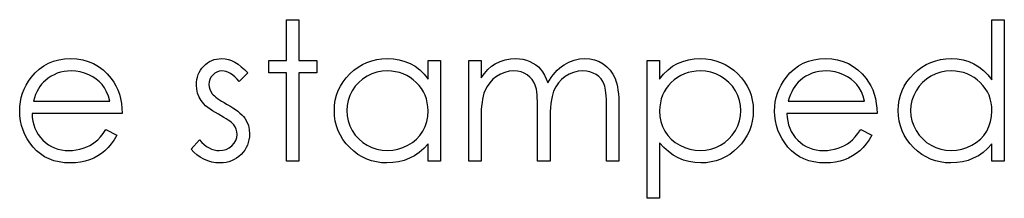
# Model space of a CAD drawing. Header units: inches. Extents: x 0.1 to 87.3, y 0.1 to 33.9.
# Tile 153 of 164: x 35.076 to 35.746, y 24.607 to 24.729. Entities that reach past the tile are written whole.
import ezdxf

# ---------------------------------------------------------------- set-up
doc = ezdxf.new("R2010")
doc.units = ezdxf.units.IN
doc.header["$MEASUREMENT"] = 0

msp = doc.modelspace()

# ---------------------------------------------------------------- linework, layer by layer
at = {"color": 7, "linetype": 'Continuous', "flags": 128}
for points in [[(35.257819, 24.728883), (35.266233, 24.728883), (35.266233, 24.728883), (35.266233, 24.701238), (35.266233, 24.701238), (35.278252, 24.701238), (35.278252, 24.701238), (35.278252, 24.692825), (35.278252, 24.692825), (35.266233, 24.692825), (35.266233, 24.692825), (35.266233, 24.632729), (35.266233, 24.632729), (35.257819, 24.632729), (35.257819, 24.632729), (35.257819, 24.692825), (35.257819, 24.692825), (35.2458, 24.692825), (35.2458, 24.692825), (35.2458, 24.701238), (35.2458, 24.701238), (35.257819, 24.701238), (35.257819, 24.701238), (35.257819, 24.728883)], [(35.745798, 24.728883), (35.7458, 24.632729), (35.7458, 24.632729), (35.737387, 24.632729), (35.737387, 24.632729), (35.737387, 24.644579), (35.737387, 24.644579), (35.734476, 24.641424), (35.731415, 24.63872), (35.728147, 24.636466), (35.724729, 24.634663), (35.721142, 24.633292), (35.717405, 24.632316), (35.71348, 24.631715), (35.709404, 24.631527), (35.709404, 24.631527), (35.70578, 24.631696), (35.702287, 24.632184), (35.698925, 24.632992), (35.695695, 24.634118), (35.692615, 24.635583), (35.689648, 24.637367), (35.686831, 24.639471), (35.684145, 24.641912), (35.681685, 24.644579), (35.679563, 24.647377), (35.677779, 24.650326), (35.676295, 24.653424), (35.67515, 24.656655), (35.674342, 24.660016), (35.673854, 24.663528), (35.673685, 24.667171), (35.673685, 24.667171), (35.673854, 24.67074), (35.674342, 24.674195), (35.675168, 24.6775), (35.676333, 24.680693), (35.677816, 24.683735), (35.679619, 24.686646), (35.68176, 24.689445), (35.684239, 24.692093), (35.686944, 24.694515), (35.689798, 24.696618), (35.692765, 24.698403), (35.695883, 24.699849), (35.699132, 24.700994), (35.702512, 24.701802), (35.706024, 24.702271), (35.709667, 24.70244), (35.709667, 24.70244), (35.713855, 24.702215), (35.717837, 24.701539), (35.721612, 24.700393), (35.72518, 24.698816), (35.728541, 24.696788), (35.731715, 24.694309), (35.734645, 24.69136), (35.737387, 24.68798), (35.737387, 24.68798), (35.737387, 24.728883), (35.737387, 24.728883), (35.7458, 24.728883)], [(35.13496, 24.654363), (35.142435, 24.650438), (35.142435, 24.650438), (35.140594, 24.647302), (35.138622, 24.644485), (35.136519, 24.641969), (35.134265, 24.63979), (35.13188, 24.637893), (35.129364, 24.636241), (35.126678, 24.634813), (35.123861, 24.63363), (35.120875, 24.63271), (35.117701, 24.632053), (35.11434, 24.631658), (35.11079, 24.631527), (35.11079, 24.631527), (35.106847, 24.631696), (35.103128, 24.632203), (35.099635, 24.633048), (35.096349, 24.634231), (35.093306, 24.635752), (35.09047, 24.637612), (35.087841, 24.639809), (35.085456, 24.642344), (35.083315, 24.645086), (35.081456, 24.647922), (35.079897, 24.650852), (35.07862, 24.653875), (35.077606, 24.656974), (35.076892, 24.660148), (35.076479, 24.663434), (35.076329, 24.666796), (35.076329, 24.666796), (35.076461, 24.669951), (35.076817, 24.673031), (35.077437, 24.676017), (35.078301, 24.678928), (35.079409, 24.681745), (35.080761, 24.684468), (35.082376, 24.687116), (35.084217, 24.68967), (35.084217, 24.68967), (35.086827, 24.692656), (35.089644, 24.695266), (35.092668, 24.697445), (35.095917, 24.699248), (35.099372, 24.700637), (35.103034, 24.701652), (35.106903, 24.702234), (35.110997, 24.70244), (35.110997, 24.70244), (35.115204, 24.702234), (35.119204, 24.701595), (35.122979, 24.700544), (35.126528, 24.699079), (35.129871, 24.697182), (35.132988, 24.694853), (35.135899, 24.692111), (35.138585, 24.688956), (35.138585, 24.688956), (35.140313, 24.686496), (35.141796, 24.683904), (35.143073, 24.681144), (35.144106, 24.678252), (35.144933, 24.675209), (35.145534, 24.672017), (35.14589, 24.668674), (35.146041, 24.665181), (35.146041, 24.665181), (35.084743, 24.665181), (35.084743, 24.665181), (35.084912, 24.662476), (35.085287, 24.659885), (35.085888, 24.657425), (35.086714, 24.655096), (35.087729, 24.652899), (35.088968, 24.650814), (35.090433, 24.648861), (35.092104, 24.64702), (35.093945, 24.645368), (35.095879, 24.643922), (35.097926, 24.642701), (35.100086, 24.641706), (35.102339, 24.640936), (35.104706, 24.640391), (35.107166, 24.640053), (35.109739, 24.63994), (35.109739, 24.63994), (35.112255, 24.640034), (35.114715, 24.640335), (35.117157, 24.640842), (35.119561, 24.641537), (35.121871, 24.6424), (35.123993, 24.643415), (35.125927, 24.644541), (35.127692, 24.6458), (35.129401, 24.647321), (35.131186, 24.649274), (35.133045, 24.651603), (35.13496, 24.654363)], [(35.231376, 24.692693), (35.225668, 24.686815), (35.225668, 24.686815), (35.224166, 24.688506), (35.222663, 24.68997), (35.221161, 24.69121), (35.219696, 24.692224), (35.218212, 24.693013), (35.216747, 24.693576), (35.215283, 24.693914), (35.213837, 24.694027), (35.213837, 24.694027), (35.212071, 24.693858), (35.210437, 24.693332), (35.208916, 24.692468), (35.207545, 24.691247), (35.2064, 24.689801), (35.205592, 24.688261), (35.205104, 24.68659), (35.204935, 24.684806), (35.204935, 24.684806), (35.205085, 24.683191), (35.205517, 24.681632), (35.206249, 24.680092), (35.207264, 24.67859), (35.207264, 24.67859), (35.207921, 24.67782), (35.208747, 24.677031), (35.209724, 24.676186), (35.210869, 24.675322), (35.212184, 24.67442), (35.213649, 24.6735), (35.215264, 24.672524), (35.217048, 24.671528), (35.217048, 24.671528), (35.219226, 24.670289), (35.221217, 24.669068), (35.223039, 24.667847), (35.224673, 24.666646), (35.226119, 24.665444), (35.227396, 24.66426), (35.228485, 24.663077), (35.229386, 24.661913), (35.229386, 24.661913), (35.230776, 24.65949), (35.23179, 24.656917), (35.232372, 24.654194), (35.232579, 24.651321), (35.232579, 24.651321), (35.232485, 24.649293), (35.232222, 24.64734), (35.231772, 24.645462), (35.231152, 24.643678), (35.230325, 24.64195), (35.229349, 24.640316), (35.228185, 24.638757), (35.226832, 24.637274), (35.225349, 24.635921), (35.22379, 24.634757), (35.222137, 24.63378), (35.220391, 24.632973), (35.21855, 24.632334), (35.216616, 24.631884), (35.214607, 24.631621), (35.212503, 24.631527), (35.212503, 24.631527), (35.209667, 24.631677), (35.206907, 24.632147), (35.204202, 24.632917), (35.201554, 24.633987), (35.199057, 24.635339), (35.196784, 24.636936), (35.194737, 24.638757), (35.192916, 24.640804), (35.192916, 24.640804), (35.198493, 24.647152), (35.198493, 24.647152), (35.200108, 24.645462), (35.201742, 24.643997), (35.203414, 24.642757), (35.205085, 24.641743), (35.206794, 24.640954), (35.208541, 24.640391), (35.210287, 24.640053), (35.212071, 24.63994), (35.212071, 24.63994), (35.214494, 24.640147), (35.216729, 24.640767), (35.218776, 24.641781), (35.220635, 24.643227), (35.222175, 24.644936), (35.223283, 24.646814), (35.22394, 24.648804), (35.224166, 24.650964), (35.224166, 24.650964), (35.224015, 24.652748), (35.223583, 24.654439), (35.22287, 24.656016), (35.221856, 24.6575), (35.221856, 24.6575), (35.221198, 24.658213), (35.220353, 24.658983), (35.21932, 24.65981), (35.218118, 24.660673), (35.216729, 24.661575), (35.215151, 24.662514), (35.213405, 24.663509), (35.21147, 24.664561), (35.21147, 24.664561), (35.209386, 24.665744), (35.20747, 24.666927), (35.205742, 24.66811), (35.204165, 24.669275), (35.202775, 24.670439), (35.201573, 24.671603), (35.200522, 24.672768), (35.199658, 24.673913), (35.199658, 24.673913), (35.198287, 24.676298), (35.19731, 24.678871), (35.196709, 24.681576), (35.196521, 24.684468), (35.196521, 24.684468), (35.196596, 24.686365), (35.196822, 24.688167), (35.197216, 24.689895), (35.197742, 24.691548), (35.198437, 24.693107), (35.199282, 24.69459), (35.200277, 24.695999), (35.201423, 24.697313), (35.2027, 24.698515), (35.204052, 24.699548), (35.205479, 24.700431), (35.206982, 24.701163), (35.208578, 24.701727), (35.21025, 24.702121), (35.211996, 24.702365), (35.213837, 24.70244), (35.213837, 24.70244), (35.216015, 24.70229), (35.218194, 24.701839), (35.220391, 24.701069), (35.222588, 24.699999), (35.224767, 24.698628), (35.226964, 24.696957), (35.22918, 24.694985), (35.231377, 24.692693)], [(35.362387, 24.701238), (35.362387, 24.632729), (35.362387, 24.632729), (35.353973, 24.632729), (35.353973, 24.632729), (35.353973, 24.644579), (35.353973, 24.644579), (35.351062, 24.641424), (35.348001, 24.63872), (35.344733, 24.636466), (35.341316, 24.634663), (35.337729, 24.633292), (35.333991, 24.632316), (35.330066, 24.631715), (35.325991, 24.631527), (35.325991, 24.631527), (35.322366, 24.631696), (35.318873, 24.632184), (35.315512, 24.632992), (35.312282, 24.634118), (35.309202, 24.635583), (35.306234, 24.637367), (35.303417, 24.639471), (35.300732, 24.641912), (35.298272, 24.644579), (35.29615, 24.647377), (35.294365, 24.650326), (35.292882, 24.653424), (35.291736, 24.656655), (35.290929, 24.660016), (35.29044, 24.663528), (35.290271, 24.667171), (35.290271, 24.667171), (35.29044, 24.67074), (35.290929, 24.674195), (35.291755, 24.6775), (35.292919, 24.680693), (35.294403, 24.683735), (35.296206, 24.686646), (35.298347, 24.689445), (35.300826, 24.692093), (35.30353, 24.694515), (35.306385, 24.696618), (35.309352, 24.698403), (35.312469, 24.699849), (35.315718, 24.700994), (35.319099, 24.701802), (35.322611, 24.702271), (35.326254, 24.70244), (35.326254, 24.70244), (35.330442, 24.702234), (35.334423, 24.701614), (35.338198, 24.700562), (35.341766, 24.699116), (35.345128, 24.697219), (35.348302, 24.694816), (35.351231, 24.691942), (35.353973, 24.688562), (35.353973, 24.688562), (35.353973, 24.701238), (35.353973, 24.701238), (35.362387, 24.701238)], [(35.381616, 24.701238), (35.390031, 24.701238), (35.390031, 24.701238), (35.390031, 24.689332), (35.390031, 24.689332), (35.39236, 24.692412), (35.394726, 24.695041), (35.397111, 24.697219), (35.399534, 24.698966), (35.399534, 24.698966), (35.402933, 24.700487), (35.406426, 24.701576), (35.409994, 24.702215), (35.413656, 24.70244), (35.413656, 24.70244), (35.416135, 24.702309), (35.418539, 24.701952), (35.420887, 24.701332), (35.423159, 24.700468), (35.425319, 24.699398), (35.427253, 24.698177), (35.429, 24.696788), (35.430521, 24.695229), (35.431892, 24.693426), (35.433188, 24.691266), (35.434371, 24.688768), (35.43546, 24.685895), (35.43546, 24.685895), (35.436587, 24.687867), (35.437789, 24.689707), (35.439066, 24.691435), (35.440399, 24.693032), (35.441808, 24.694515), (35.443272, 24.695867), (35.444812, 24.697107), (35.446427, 24.698215), (35.44977, 24.700055), (35.453263, 24.701389), (35.45685, 24.702177), (35.460588, 24.70244), (35.460588, 24.70244), (35.464024, 24.702215), (35.467255, 24.701558), (35.470278, 24.700431), (35.473095, 24.698872), (35.47563, 24.696919), (35.477828, 24.694609), (35.479668, 24.691961), (35.481152, 24.688937), (35.481772, 24.687247), (35.482297, 24.68535), (35.482748, 24.683266), (35.483124, 24.680975), (35.483405, 24.678496), (35.483612, 24.67581), (35.483743, 24.672918), (35.483781, 24.669838), (35.483781, 24.669838), (35.483781, 24.632729), (35.483781, 24.632729), (35.475368, 24.632729), (35.475368, 24.632729), (35.475368, 24.669876), (35.475368, 24.669876), (35.475349, 24.672505), (35.475274, 24.674928), (35.475142, 24.677125), (35.474973, 24.679115), (35.474748, 24.680881), (35.474466, 24.68244), (35.474147, 24.683792), (35.473771, 24.684919), (35.472832, 24.686872), (35.471612, 24.688637), (35.470109, 24.690177), (35.468325, 24.691529), (35.466316, 24.692618), (35.464099, 24.693407), (35.461714, 24.693877), (35.459123, 24.694027), (35.459123, 24.694027), (35.455949, 24.693801), (35.452925, 24.693088), (35.450014, 24.691923), (35.447254, 24.690271), (35.444737, 24.688243), (35.442596, 24.685895), (35.440812, 24.683228), (35.439385, 24.680261), (35.438803, 24.678571), (35.438296, 24.676618), (35.437883, 24.674402), (35.437526, 24.671923), (35.437263, 24.669181), (35.437056, 24.666176), (35.436944, 24.662908), (35.436906, 24.659378), (35.436906, 24.659378), (35.436906, 24.632729), (35.436906, 24.632729), (35.428493, 24.632729), (35.428493, 24.632729), (35.428493, 24.667566), (35.428493, 24.667566), (35.428474, 24.670514), (35.428399, 24.673237), (35.428267, 24.675698), (35.428098, 24.677914), (35.427873, 24.679885), (35.42761, 24.681594), (35.427291, 24.683078), (35.426915, 24.684299), (35.425995, 24.686402), (35.424774, 24.68828), (35.423253, 24.689933), (35.42145, 24.69136), (35.419422, 24.692524), (35.417187, 24.69337), (35.414783, 24.693858), (35.412191, 24.694027), (35.412191, 24.694027), (35.409149, 24.693801), (35.406201, 24.693107), (35.403346, 24.691961), (35.400604, 24.690365), (35.398088, 24.688374), (35.395909, 24.686064), (35.394087, 24.683454), (35.392623, 24.680505), (35.392022, 24.678853), (35.391496, 24.677012), (35.391045, 24.674946), (35.390688, 24.672674), (35.390388, 24.670214), (35.3902, 24.667528), (35.390069, 24.664655), (35.390031, 24.661556), (35.390031, 24.661556), (35.390031, 24.632729), (35.390031, 24.632729), (35.381618, 24.632729), (35.381618, 24.632729), (35.381618, 24.701238)], [(35.503009, 24.701238), (35.511425, 24.701238), (35.511425, 24.701238), (35.511425, 24.688562), (35.511425, 24.688562), (35.514186, 24.691942), (35.517134, 24.694816), (35.520289, 24.697219), (35.523651, 24.699116), (35.527219, 24.700562), (35.530975, 24.701614), (35.534938, 24.702234), (35.539107, 24.70244), (35.539107, 24.70244), (35.54275, 24.702271), (35.546281, 24.701802), (35.549661, 24.700994), (35.55291, 24.699849), (35.556028, 24.698403), (35.558995, 24.696618), (35.56185, 24.694515), (35.564554, 24.692093), (35.567033, 24.689445), (35.569174, 24.686646), (35.570996, 24.683735), (35.572479, 24.680693), (35.573644, 24.6775), (35.57447, 24.674195), (35.574958, 24.67074), (35.575127, 24.667171), (35.575127, 24.667171), (35.574958, 24.663528), (35.57447, 24.660016), (35.573662, 24.656655), (35.572517, 24.653424), (35.571033, 24.650326), (35.56923, 24.647377), (35.567108, 24.644579), (35.564648, 24.641912), (35.561962, 24.639471), (35.559145, 24.637367), (35.556178, 24.635583), (35.553098, 24.634118), (35.549868, 24.632992), (35.546506, 24.632184), (35.542994, 24.631696), (35.53937, 24.631527), (35.53937, 24.631527), (35.535295, 24.631733), (35.53137, 24.632391), (35.527632, 24.633442), (35.524045, 24.634945), (35.520646, 24.63686), (35.517397, 24.639208), (35.514336, 24.641969), (35.511425, 24.645142), (35.511425, 24.645142), (35.511425, 24.607488), (35.511425, 24.607488), (35.503012, 24.607488), (35.503012, 24.607488), (35.503012, 24.701238)], [(35.648179, 24.654363), (35.655656, 24.650438), (35.655656, 24.650438), (35.653816, 24.647302), (35.651844, 24.644485), (35.64974, 24.641969), (35.647487, 24.63979), (35.645102, 24.637893), (35.642585, 24.636241), (35.6399, 24.634813), (35.637083, 24.63363), (35.634096, 24.63271), (35.630923, 24.632053), (35.627561, 24.631658), (35.624012, 24.631527), (35.624012, 24.631527), (35.620068, 24.631696), (35.616349, 24.632203), (35.612856, 24.633048), (35.60957, 24.634231), (35.606527, 24.635752), (35.603692, 24.637612), (35.601062, 24.639809), (35.598677, 24.642344), (35.596536, 24.645086), (35.594677, 24.647922), (35.593118, 24.650852), (35.591841, 24.653875), (35.590827, 24.656974), (35.590114, 24.660148), (35.5897, 24.663434), (35.58955, 24.666796), (35.58955, 24.666796), (35.589682, 24.669951), (35.590038, 24.673031), (35.590658, 24.676017), (35.591522, 24.678928), (35.59263, 24.681745), (35.593982, 24.684468), (35.595597, 24.687116), (35.597438, 24.68967), (35.597438, 24.68967), (35.600048, 24.692656), (35.602865, 24.695266), (35.605889, 24.697445), (35.609138, 24.699248), (35.612593, 24.700637), (35.616255, 24.701652), (35.620124, 24.702234), (35.624218, 24.70244), (35.624218, 24.70244), (35.628425, 24.702234), (35.632425, 24.701595), (35.6362, 24.700544), (35.639749, 24.699079), (35.643092, 24.697182), (35.64621, 24.694853), (35.649121, 24.692111), (35.651806, 24.688956), (35.651806, 24.688956), (35.653534, 24.686496), (35.655017, 24.683904), (35.656294, 24.681144), (35.657327, 24.678252), (35.658154, 24.675209), (35.658755, 24.672017), (35.659112, 24.668674), (35.659262, 24.665181), (35.659262, 24.665181), (35.597964, 24.665181), (35.597964, 24.665181), (35.598133, 24.662476), (35.598508, 24.659885), (35.599109, 24.657425), (35.599936, 24.655096), (35.60095, 24.652899), (35.602189, 24.650814), (35.603654, 24.648861), (35.605325, 24.64702), (35.607166, 24.645368), (35.6091, 24.643922), (35.611147, 24.642701), (35.613307, 24.641706), (35.615561, 24.640936), (35.617927, 24.640391), (35.620387, 24.640053), (35.62296, 24.63994), (35.62296, 24.63994), (35.625476, 24.640034), (35.627937, 24.640335), (35.630378, 24.640842), (35.632782, 24.641537), (35.635092, 24.6424), (35.637214, 24.643415), (35.639148, 24.644541), (35.640914, 24.6458), (35.642623, 24.647321), (35.644407, 24.649274), (35.646266, 24.651603), (35.648182, 24.654363)], [(35.137627, 24.673594), (35.136632, 24.676918), (35.135411, 24.679885), (35.134003, 24.682496), (35.132387, 24.68475), (35.130547, 24.68674), (35.128406, 24.688524), (35.126002, 24.690102), (35.123317, 24.691473), (35.120462, 24.6926), (35.117514, 24.693388), (35.114509, 24.693877), (35.111429, 24.694027), (35.111429, 24.694027), (35.108912, 24.693933), (35.106471, 24.693632), (35.104124, 24.693125), (35.101889, 24.692431), (35.09971, 24.69151), (35.097644, 24.690421), (35.095673, 24.689106), (35.093776, 24.687604), (35.093776, 24.687604), (35.092461, 24.686365), (35.09124, 24.684975), (35.090095, 24.683454), (35.089043, 24.681782), (35.088067, 24.679942), (35.087165, 24.67797), (35.086358, 24.675867), (35.085625, 24.673594), (35.085625, 24.673594), (35.137627, 24.673594)], [(35.326365, 24.694027), (35.322686, 24.693801), (35.319155, 24.693144), (35.315775, 24.692036), (35.312526, 24.690496), (35.309521, 24.688562), (35.306835, 24.686252), (35.304469, 24.683604), (35.302422, 24.68058), (35.300788, 24.67735), (35.299624, 24.674007), (35.29891, 24.670589), (35.298685, 24.667077), (35.298685, 24.667077), (35.298929, 24.663584), (35.299624, 24.660166), (35.300807, 24.656824), (35.30246, 24.653556), (35.304525, 24.650513), (35.306892, 24.647828), (35.309596, 24.645499), (35.31262, 24.643527), (35.315869, 24.64195), (35.31923, 24.640842), (35.322705, 24.640166), (35.326291, 24.63994), (35.326291, 24.63994), (35.329935, 24.640166), (35.333484, 24.640823), (35.336921, 24.641931), (35.340264, 24.64349), (35.343363, 24.645424), (35.346104, 24.647678), (35.348433, 24.650251), (35.350405, 24.653124), (35.351964, 24.65626), (35.353091, 24.659603), (35.353748, 24.663115), (35.353973, 24.666833), (35.353973, 24.666833), (35.353842, 24.669669), (35.353466, 24.672392), (35.352846, 24.675003), (35.351983, 24.677482), (35.350856, 24.679848), (35.349485, 24.682102), (35.34787, 24.684224), (35.345992, 24.686233), (35.343945, 24.688055), (35.341785, 24.689651), (35.339494, 24.690984), (35.337109, 24.692074), (35.334592, 24.692938), (35.331963, 24.693539), (35.329221, 24.693914), (35.326367, 24.694027)], [(35.539029, 24.694027), (35.536177, 24.693914), (35.533435, 24.693539), (35.530806, 24.692938), (35.52829, 24.692074), (35.525886, 24.690984), (35.523613, 24.689651), (35.521435, 24.688055), (35.519388, 24.686233), (35.517529, 24.684224), (35.515914, 24.682102), (35.514543, 24.679848), (35.513416, 24.677482), (35.512552, 24.675003), (35.511932, 24.672392), (35.511557, 24.669669), (35.511425, 24.666833), (35.511425, 24.666833), (35.511651, 24.663115), (35.512308, 24.659603), (35.513416, 24.65626), (35.514975, 24.653124), (35.516947, 24.650251), (35.519313, 24.647678), (35.522055, 24.645424), (35.525172, 24.64349), (35.528534, 24.641931), (35.531989, 24.640823), (35.53552, 24.640166), (35.539163, 24.63994), (35.539163, 24.63994), (35.542732, 24.640166), (35.546187, 24.640842), (35.549549, 24.64195), (35.552779, 24.643527), (35.555802, 24.645499), (35.558507, 24.647828), (35.560873, 24.650513), (35.56292, 24.653556), (35.564573, 24.656824), (35.565775, 24.660166), (35.56647, 24.663584), (35.566714, 24.667077), (35.566714, 24.667077), (35.566488, 24.670589), (35.565775, 24.674007), (35.56461, 24.67735), (35.562958, 24.68058), (35.560929, 24.683604), (35.558563, 24.686252), (35.555878, 24.688562), (35.552873, 24.690496), (35.549624, 24.692036), (35.546243, 24.693144), (35.542713, 24.693801), (35.539032, 24.694027)], [(35.650847, 24.673594), (35.649853, 24.676918), (35.648632, 24.679885), (35.647224, 24.682496), (35.645609, 24.68475), (35.643768, 24.68674), (35.641627, 24.688524), (35.639223, 24.690102), (35.636538, 24.691473), (35.633683, 24.6926), (35.630735, 24.693388), (35.62773, 24.693877), (35.62465, 24.694027), (35.62465, 24.694027), (35.622134, 24.693933), (35.619692, 24.693632), (35.617345, 24.693125), (35.61511, 24.692431), (35.612931, 24.69151), (35.610866, 24.690421), (35.608894, 24.689106), (35.606997, 24.687604), (35.606997, 24.687604), (35.605682, 24.686365), (35.604462, 24.684975), (35.603316, 24.683454), (35.602264, 24.681782), (35.601288, 24.679942), (35.600386, 24.67797), (35.599579, 24.675867), (35.598846, 24.673594), (35.598846, 24.673594), (35.650848, 24.673594)], [(35.709779, 24.694027), (35.706099, 24.693801), (35.702569, 24.693144), (35.699188, 24.692036), (35.695939, 24.690496), (35.692934, 24.688562), (35.690249, 24.686252), (35.687883, 24.683604), (35.685836, 24.68058), (35.684202, 24.67735), (35.683037, 24.674007), (35.682324, 24.670589), (35.682098, 24.667077), (35.682098, 24.667077), (35.682342, 24.663584), (35.683037, 24.660166), (35.68422, 24.656824), (35.685873, 24.653556), (35.687939, 24.650513), (35.690305, 24.647828), (35.693009, 24.645499), (35.696033, 24.643527), (35.699282, 24.64195), (35.702644, 24.640842), (35.706118, 24.640166), (35.709705, 24.63994), (35.709705, 24.63994), (35.713348, 24.640166), (35.716898, 24.640823), (35.720334, 24.641931), (35.723677, 24.64349), (35.726776, 24.645424), (35.729518, 24.647678), (35.731847, 24.650251), (35.733819, 24.653124), (35.735377, 24.65626), (35.736504, 24.659603), (35.737161, 24.663115), (35.737387, 24.666833), (35.737387, 24.666833), (35.737255, 24.669669), (35.73688, 24.672392), (35.73626, 24.675003), (35.735396, 24.677482), (35.734269, 24.679848), (35.732898, 24.682102), (35.731283, 24.684224), (35.729405, 24.686233), (35.727358, 24.688055), (35.725198, 24.689651), (35.722907, 24.690984), (35.720522, 24.692074), (35.718006, 24.692938), (35.715377, 24.693539), (35.712635, 24.693914), (35.70978, 24.694027)]]:
    msp.add_lwpolyline(points, dxfattribs=at)

doc.saveas('drawing.dxf')
